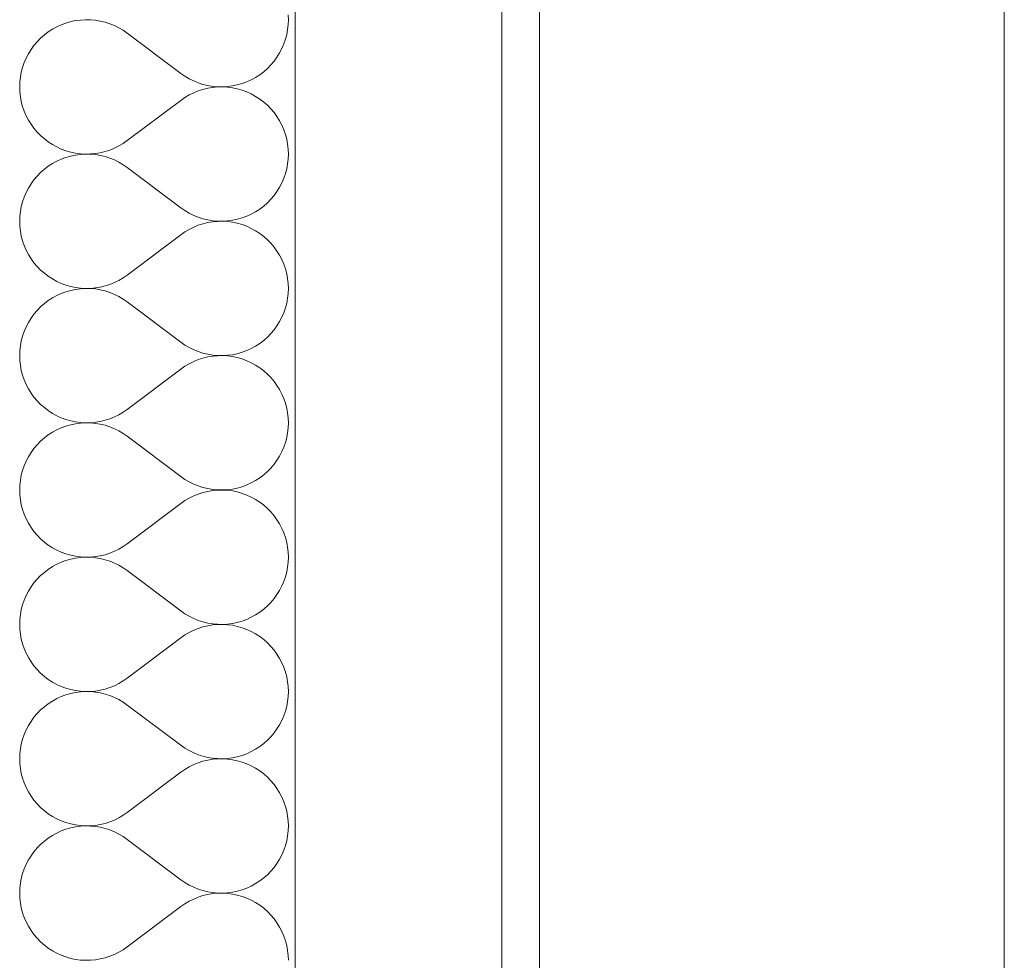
# Model space of a CAD drawing. Header units: millimetres. Extents: x 119219 to 750800, y -8933 to 168688.
# Tile 100 of 115: x 526322 to 526846, y 4071 to 4571. Entities that reach past the tile are written whole.
import ezdxf

# ---------------------------------------------------------------- set-up
doc = ezdxf.new("R2010")
doc.units = ezdxf.units.MM
doc.header["$MEASUREMENT"] = 0
doc.header["$XCLIPFRAME"] = 0
for name, color, linetype, lineweight in [('0_Ном._пера__1', 7, 'Continuous', 0), ('0_Ном._пера__120', 7, 'Continuous', 0), ('АР-Стены_внешние_.АР_Ном._пера__1', 7, 'Continuous', 0)]:
    doc.layers.add(name, color=color, linetype=linetype, lineweight=lineweight)
picture_1 = doc.add_image_def('image6.png', size_in_pixel=(725, 814))

# ---------------------------------------------------------------- blocks, each defined once
blk = doc.blocks.new('*X16')
at = {"layer": 'АР-Стены_внешние_.АР_Ном._пера__1', "color": 7, "linetype": 'Continuous', "lineweight": 0}
for p, q in [((526352.17, 4570.93), (526349.59, 4570.39)), ((526354.78, 4571.27), (526352.17, 4570.93)), ((526357.41, 4571.42), (526354.78, 4571.27)), ((526360.05, 4571.38), (526357.41, 4571.42)), ((526362.67, 4571.14), (526360.05, 4571.38)), ((526365.27, 4570.71), (526362.67, 4571.14)), ((526367.83, 4570.09), (526365.27, 4570.71)), ((526465.3, 4571.43), (526465.2, 4574.06)), ((526465.2, 4568.8), (526465.3, 4571.43)), ((526339.87, 4566.4), (526337.66, 4564.96)), ((526342.18, 4567.66), (526339.87, 4566.4)), ((526344.58, 4568.75), (526342.18, 4567.66)), ((526347.05, 4569.66), (526344.58, 4568.75)), ((526349.59, 4570.39), (526347.05, 4569.66)), ((526370.34, 4569.29), (526367.83, 4570.09)), ((526372.78, 4568.3), (526370.34, 4569.29)), ((526375.15, 4567.13), (526372.78, 4568.3)), ((526377.42, 4565.79), (526375.15, 4567.13)), ((526379.58, 4564.29), (526377.42, 4565.79)), ((526464.42, 4563.59), (526464.91, 4566.18)), ((526464.91, 4566.18), (526465.2, 4568.8)), ((526333.58, 4561.63), (526331.73, 4559.75)), ((526335.56, 4563.37), (526333.58, 4561.63)), ((526337.66, 4564.96), (526335.56, 4563.37)), ((526379.58, 4564.29), (526408.15, 4542.86)), ((526462.89, 4558.55), (526463.75, 4561.04)), ((526463.75, 4561.04), (526464.42, 4563.59)), ((526328.49, 4555.6), (526327.1, 4553.36)), ((526330.03, 4557.73), (526328.49, 4555.6)), ((526331.73, 4559.75), (526330.03, 4557.73)), ((526460.63, 4553.79), (526461.85, 4556.13)), ((526461.85, 4556.13), (526462.89, 4558.55)), ((526325.88, 4551.02), (526324.84, 4548.6)), ((526327.1, 4553.36), (526325.88, 4551.02)), ((526457.7, 4549.41), (526459.25, 4551.55)), ((526459.25, 4551.55), (526460.63, 4553.79)), ((526323.98, 4546.11), (526323.31, 4543.56)), ((526324.84, 4548.6), (526323.98, 4546.11)), ((526452.18, 4543.77), (526454.16, 4545.52)), ((526454.16, 4545.52), (526456, 4547.4)), ((526456, 4547.4), (526457.7, 4549.41)), ((526322.83, 4540.97), (526322.54, 4538.35)), ((526323.31, 4543.56), (526322.83, 4540.97)), ((526408.15, 4542.86), (526410.32, 4541.36)), ((526410.32, 4541.36), (526412.59, 4540.02)), ((526412.59, 4540.02), (526414.95, 4538.85)), ((526443.15, 4538.4), (526445.55, 4539.49)), ((526445.55, 4539.49), (526447.87, 4540.75)), ((526447.87, 4540.75), (526450.08, 4542.18)), ((526450.08, 4542.18), (526452.18, 4543.77)), ((526322.54, 4538.35), (526322.44, 4535.72)), ((526322.44, 4535.72), (526322.54, 4533.08)), ((526414.95, 4538.85), (526417.39, 4537.86)), ((526417.39, 4537.86), (526419.9, 4537.05)), ((526419.9, 4534.38), (526417.39, 4533.57)), ((526419.9, 4537.05), (526422.46, 4536.43)), ((526422.46, 4535), (526419.9, 4534.38)), ((526422.46, 4536.43), (526425.06, 4536)), ((526425.06, 4535.43), (526422.46, 4535)), ((526425.06, 4536), (526427.69, 4535.77)), ((526427.69, 4535.67), (526425.06, 4535.43)), ((526427.69, 4535.77), (526430.32, 4535.72)), ((526430.32, 4535.71), (526427.69, 4535.67)), ((526430.32, 4535.72), (526432.96, 4535.88)), ((526432.96, 4535.56), (526430.32, 4535.71)), ((526432.96, 4535.88), (526435.57, 4536.22)), ((526435.57, 4535.21), (526432.96, 4535.56)), ((526435.57, 4536.22), (526438.15, 4536.76)), ((526438.15, 4534.67), (526435.57, 4535.21)), ((526438.15, 4536.76), (526440.68, 4537.48)), ((526440.68, 4533.95), (526438.15, 4534.67)), ((526440.68, 4537.48), (526443.15, 4538.4)), ((526443.15, 4533.04), (526440.68, 4533.95)), ((526322.54, 4533.08), (526322.83, 4530.46)), ((526322.83, 4530.46), (526323.31, 4527.87)), ((526410.32, 4530.08), (526408.15, 4528.57)), ((526412.59, 4531.41), (526410.32, 4530.08)), ((526414.95, 4532.58), (526412.59, 4531.41)), ((526417.39, 4533.57), (526414.95, 4532.58)), ((526445.55, 4531.95), (526443.15, 4533.04)), ((526447.87, 4530.68), (526445.55, 4531.95)), ((526450.08, 4529.25), (526447.87, 4530.68)), ((526452.18, 4527.66), (526450.08, 4529.25)), ((526323.31, 4527.87), (526323.98, 4525.32)), ((526323.98, 4525.32), (526324.84, 4522.83)), ((526379.58, 4507.14), (526408.15, 4528.57)), ((526454.16, 4525.92), (526452.18, 4527.66)), ((526456, 4524.03), (526454.16, 4525.92)), ((526457.7, 4522.02), (526456, 4524.03)), ((526324.84, 4522.83), (526325.88, 4520.41)), ((526325.88, 4520.41), (526327.1, 4518.07)), ((526459.25, 4519.89), (526457.7, 4522.02)), ((526460.63, 4517.64), (526459.25, 4519.89)), ((526327.1, 4518.07), (526328.49, 4515.83)), ((526328.49, 4515.83), (526330.03, 4513.7)), ((526330.03, 4513.7), (526331.73, 4511.68)), ((526461.85, 4515.31), (526460.63, 4517.64)), ((526462.89, 4512.89), (526461.85, 4515.31)), ((526331.73, 4511.68), (526333.58, 4509.8)), ((526333.58, 4509.8), (526335.56, 4508.06)), ((526335.56, 4508.06), (526337.66, 4506.47)), ((526463.75, 4510.39), (526462.89, 4512.89)), ((526464.42, 4507.85), (526463.75, 4510.39)), ((526464.91, 4505.25), (526464.42, 4507.85)), ((526337.66, 4506.47), (526339.87, 4505.04)), ((526339.87, 4505.04), (526342.18, 4503.77)), ((526342.18, 4503.77), (526344.58, 4502.68)), ((526344.58, 4502.68), (526347.05, 4501.77)), ((526370.34, 4502.15), (526372.78, 4503.14)), ((526372.78, 4503.14), (526375.15, 4504.3)), ((526375.15, 4504.3), (526377.42, 4505.64)), ((526377.42, 4505.64), (526379.58, 4507.14)), ((526465.2, 4502.64), (526464.91, 4505.25)), ((526465.3, 4500), (526465.2, 4502.64)), ((526344.58, 4497.32), (526342.18, 4496.23)), ((526347.05, 4498.23), (526344.58, 4497.32)), ((526347.05, 4501.77), (526349.59, 4501.04)), ((526349.59, 4498.96), (526347.05, 4498.23)), ((526349.59, 4501.04), (526352.17, 4500.51)), ((526352.17, 4499.5), (526349.59, 4498.96)), ((526352.17, 4500.51), (526354.78, 4500.16)), ((526354.78, 4499.84), (526352.17, 4499.5)), ((526354.78, 4500.16), (526357.41, 4500.01)), ((526357.41, 4499.99), (526354.78, 4499.84)), ((526357.41, 4500.01), (526360.05, 4500.05)), ((526360.05, 4499.95), (526357.41, 4499.99)), ((526360.05, 4500.05), (526362.67, 4500.29)), ((526362.67, 4499.72), (526360.05, 4499.95)), ((526362.67, 4500.29), (526365.27, 4500.72)), ((526365.27, 4499.29), (526362.67, 4499.72)), ((526365.27, 4500.72), (526367.83, 4501.34)), ((526367.83, 4498.67), (526365.27, 4499.29)), ((526367.83, 4501.34), (526370.34, 4502.15)), ((526370.34, 4497.86), (526367.83, 4498.67)), ((526372.78, 4496.87), (526370.34, 4497.86)), ((526464.91, 4494.75), (526465.2, 4497.37)), ((526465.2, 4497.37), (526465.3, 4500)), ((526337.66, 4493.53), (526335.56, 4491.94)), ((526339.87, 4494.97), (526337.66, 4493.53)), ((526342.18, 4496.23), (526339.87, 4494.97)), ((526375.15, 4495.7), (526372.78, 4496.87)), ((526377.42, 4494.36), (526375.15, 4495.7)), ((526379.58, 4492.86), (526377.42, 4494.36)), ((526379.58, 4492.86), (526408.15, 4471.43)), ((526463.75, 4489.61), (526464.42, 4492.16)), ((526464.42, 4492.16), (526464.91, 4494.75)), ((526331.73, 4488.32), (526330.03, 4486.31)), ((526333.58, 4490.2), (526331.73, 4488.32)), ((526335.56, 4491.94), (526333.58, 4490.2)), ((526461.85, 4484.7), (526462.89, 4487.12)), ((526462.89, 4487.12), (526463.75, 4489.61)), ((526327.1, 4481.93), (526325.88, 4479.59)), ((526328.49, 4484.17), (526327.1, 4481.93)), ((526330.03, 4486.31), (526328.49, 4484.17)), ((526459.25, 4480.12), (526460.63, 4482.36)), ((526460.63, 4482.36), (526461.85, 4484.7)), ((526324.84, 4477.17), (526323.98, 4474.68)), ((526325.88, 4479.59), (526324.84, 4477.17)), ((526456, 4475.97), (526457.7, 4477.98)), ((526457.7, 4477.98), (526459.25, 4480.12)), ((526323.31, 4472.13), (526322.83, 4469.54)), ((526323.98, 4474.68), (526323.31, 4472.13)), ((526408.15, 4471.43), (526410.32, 4469.93)), ((526450.08, 4470.75), (526452.18, 4472.35)), ((526452.18, 4472.35), (526454.16, 4474.09)), ((526454.16, 4474.09), (526456, 4475.97)), ((526322.54, 4466.92), (526322.44, 4464.29)), ((526322.83, 4469.54), (526322.54, 4466.92)), ((526410.32, 4469.93), (526412.59, 4468.59)), ((526412.59, 4468.59), (526414.95, 4467.42)), ((526414.95, 4467.42), (526417.39, 4466.43)), ((526417.39, 4466.43), (526419.9, 4465.62)), ((526438.15, 4465.33), (526440.68, 4466.06)), ((526440.68, 4466.06), (526443.15, 4466.97)), ((526443.15, 4466.97), (526445.55, 4468.06)), ((526445.55, 4468.06), (526447.87, 4469.32)), ((526447.87, 4469.32), (526450.08, 4470.75)), ((526322.44, 4464.29), (526322.54, 4461.65)), ((526322.54, 4461.65), (526322.83, 4459.03)), ((526414.95, 4461.15), (526412.59, 4459.99)), ((526417.39, 4462.14), (526414.95, 4461.15)), ((526419.9, 4462.95), (526417.39, 4462.14)), ((526419.9, 4465.62), (526422.46, 4465)), ((526422.46, 4463.57), (526419.9, 4462.95)), ((526422.46, 4465), (526425.06, 4464.57)), ((526425.06, 4464), (526422.46, 4463.57)), ((526425.06, 4464.57), (526427.69, 4464.34)), ((526427.69, 4464.24), (526425.06, 4464)), ((526427.69, 4464.34), (526430.32, 4464.3)), ((526430.32, 4464.28), (526427.69, 4464.24)), ((526430.32, 4464.3), (526432.96, 4464.45)), ((526432.96, 4464.13), (526430.32, 4464.28)), ((526432.96, 4464.45), (526435.57, 4464.79)), ((526435.57, 4463.78), (526432.96, 4464.13)), ((526435.57, 4464.79), (526438.15, 4465.33)), ((526438.15, 4463.25), (526435.57, 4463.78)), ((526440.68, 4462.52), (526438.15, 4463.25)), ((526443.15, 4461.61), (526440.68, 4462.52)), ((526445.55, 4460.52), (526443.15, 4461.61)), ((526322.83, 4459.03), (526323.31, 4456.44)), ((526323.31, 4456.44), (526323.98, 4453.9)), ((526379.58, 4435.72), (526408.15, 4457.14)), ((526410.32, 4458.65), (526408.15, 4457.14)), ((526412.59, 4459.99), (526410.32, 4458.65)), ((526447.87, 4459.25), (526445.55, 4460.52)), ((526450.08, 4457.82), (526447.87, 4459.25)), ((526452.18, 4456.23), (526450.08, 4457.82)), ((526454.16, 4454.49), (526452.18, 4456.23)), ((526323.98, 4453.9), (526324.84, 4451.4)), ((526324.84, 4451.4), (526325.88, 4448.98)), ((526456, 4452.6), (526454.16, 4454.49)), ((526457.7, 4450.59), (526456, 4452.6)), ((526459.25, 4448.46), (526457.7, 4450.59)), ((526325.88, 4448.98), (526327.1, 4446.65)), ((526327.1, 4446.65), (526328.49, 4444.4)), ((526460.63, 4446.22), (526459.25, 4448.46)), ((526461.85, 4443.88), (526460.63, 4446.22)), ((526328.49, 4444.4), (526330.03, 4442.27)), ((526330.03, 4442.27), (526331.73, 4440.26)), ((526331.73, 4440.26), (526333.58, 4438.37)), ((526462.89, 4441.46), (526461.85, 4443.88)), ((526463.75, 4438.97), (526462.89, 4441.46)), ((526333.58, 4438.37), (526335.56, 4436.63)), ((526335.56, 4436.63), (526337.66, 4435.04)), ((526337.66, 4435.04), (526339.87, 4433.61)), ((526377.42, 4434.21), (526379.58, 4435.72)), ((526464.42, 4436.42), (526463.75, 4438.97)), ((526464.91, 4433.83), (526464.42, 4436.42)), ((526339.87, 4433.61), (526342.18, 4432.34)), ((526342.18, 4432.34), (526344.58, 4431.25)), ((526344.58, 4431.25), (526347.05, 4430.34)), ((526347.05, 4430.34), (526349.59, 4429.62)), ((526349.59, 4429.62), (526352.17, 4429.08)), ((526362.67, 4428.86), (526365.27, 4429.29)), ((526365.27, 4429.29), (526367.83, 4429.91)), ((526367.83, 4429.91), (526370.34, 4430.72)), ((526370.34, 4430.72), (526372.78, 4431.71)), ((526372.78, 4431.71), (526375.15, 4432.88)), ((526375.15, 4432.88), (526377.42, 4434.21)), ((526465.2, 4431.21), (526464.91, 4433.83)), ((526465.3, 4428.57), (526465.2, 4431.21)), ((526342.18, 4424.8), (526339.87, 4423.54)), ((526344.58, 4425.89), (526342.18, 4424.8)), ((526347.05, 4426.8), (526344.58, 4425.89)), ((526349.59, 4427.53), (526347.05, 4426.8)), ((526352.17, 4428.07), (526349.59, 4427.53)), ((526352.17, 4429.08), (526354.78, 4428.73)), ((526354.78, 4428.41), (526352.17, 4428.07)), ((526354.78, 4428.73), (526357.41, 4428.58)), ((526357.41, 4428.57), (526354.78, 4428.41)), ((526357.41, 4428.58), (526360.05, 4428.62)), ((526360.05, 4428.52), (526357.41, 4428.57)), ((526360.05, 4428.62), (526362.67, 4428.86)), ((526362.67, 4428.29), (526360.05, 4428.52)), ((526365.27, 4427.86), (526362.67, 4428.29)), ((526367.83, 4427.24), (526365.27, 4427.86)), ((526370.34, 4426.43), (526367.83, 4427.24)), ((526372.78, 4425.44), (526370.34, 4426.43)), ((526375.15, 4424.27), (526372.78, 4425.44)), ((526377.42, 4422.93), (526375.15, 4424.27)), ((526464.91, 4423.32), (526465.2, 4425.94)), ((526465.2, 4425.94), (526465.3, 4428.57)), ((526333.58, 4418.77), (526331.73, 4416.89)), ((526335.56, 4420.52), (526333.58, 4418.77)), ((526337.66, 4422.11), (526335.56, 4420.52)), ((526339.87, 4423.54), (526337.66, 4422.11)), ((526379.58, 4421.43), (526377.42, 4422.93)), ((526379.58, 4421.43), (526408.15, 4400)), ((526463.75, 4418.18), (526464.42, 4420.73)), ((526464.42, 4420.73), (526464.91, 4423.32)), ((526330.03, 4414.88), (526328.49, 4412.74)), ((526331.73, 4416.89), (526330.03, 4414.88)), ((526461.85, 4413.27), (526462.89, 4415.69)), ((526462.89, 4415.69), (526463.75, 4418.18)), ((526327.1, 4410.5), (526325.88, 4408.16)), ((526328.49, 4412.74), (526327.1, 4410.5)), ((526457.7, 4406.56), (526459.25, 4408.69)), ((526459.25, 4408.69), (526460.63, 4410.93)), ((526460.63, 4410.93), (526461.85, 4413.27)), ((526323.98, 4403.25), (526323.31, 4400.7)), ((526324.84, 4405.74), (526323.98, 4403.25)), ((526325.88, 4408.16), (526324.84, 4405.74)), ((526454.16, 4402.66), (526456, 4404.54)), ((526456, 4404.54), (526457.7, 4406.56)), ((526322.83, 4398.11), (526322.54, 4395.49)), ((526323.31, 4400.7), (526322.83, 4398.11)), ((526408.15, 4400), (526410.32, 4398.5)), ((526410.32, 4398.5), (526412.59, 4397.16)), ((526445.55, 4396.63), (526447.87, 4397.89)), ((526447.87, 4397.89), (526450.08, 4399.33)), ((526450.08, 4399.33), (526452.18, 4400.92)), ((526452.18, 4400.92), (526454.16, 4402.66)), ((526322.54, 4395.49), (526322.44, 4392.86)), ((526322.44, 4392.86), (526322.54, 4390.23)), ((526412.59, 4397.16), (526414.95, 4395.99)), ((526414.95, 4395.99), (526417.39, 4395)), ((526417.39, 4395), (526419.9, 4394.2)), ((526419.9, 4394.2), (526422.46, 4393.58)), ((526422.46, 4393.58), (526425.06, 4393.15)), ((526425.06, 4393.15), (526427.69, 4392.91)), ((526427.69, 4392.81), (526425.06, 4392.57)), ((526427.69, 4392.91), (526430.32, 4392.87)), ((526430.32, 4392.85), (526427.69, 4392.81)), ((526430.32, 4392.87), (526432.96, 4393.02)), ((526432.96, 4392.7), (526430.32, 4392.85)), ((526432.96, 4393.02), (526435.57, 4393.36)), ((526435.57, 4392.35), (526432.96, 4392.7)), ((526435.57, 4393.36), (526438.15, 4393.9)), ((526438.15, 4393.9), (526440.68, 4394.63)), ((526440.68, 4394.63), (526443.15, 4395.54)), ((526443.15, 4395.54), (526445.55, 4396.63)), ((526322.54, 4390.23), (526322.83, 4387.61)), ((526322.83, 4387.61), (526323.31, 4385.02)), ((526412.59, 4388.56), (526410.32, 4387.22)), ((526414.95, 4389.72), (526412.59, 4388.56)), ((526417.39, 4390.72), (526414.95, 4389.72)), ((526419.9, 4391.52), (526417.39, 4390.72)), ((526422.46, 4392.14), (526419.9, 4391.52)), ((526425.06, 4392.57), (526422.46, 4392.14)), ((526438.15, 4391.82), (526435.57, 4392.35)), ((526440.68, 4391.09), (526438.15, 4391.82)), ((526443.15, 4390.18), (526440.68, 4391.09)), ((526445.55, 4389.09), (526443.15, 4390.18)), ((526447.87, 4387.82), (526445.55, 4389.09)), ((526450.08, 4386.39), (526447.87, 4387.82)), ((526323.31, 4385.02), (526323.98, 4382.47)), ((526323.98, 4382.47), (526324.84, 4379.98)), ((526379.58, 4364.29), (526408.15, 4385.72)), ((526410.32, 4387.22), (526408.15, 4385.72)), ((526452.18, 4384.8), (526450.08, 4386.39)), ((526454.16, 4383.06), (526452.18, 4384.8)), ((526456, 4381.18), (526454.16, 4383.06)), ((526324.84, 4379.98), (526325.88, 4377.55)), ((526325.88, 4377.55), (526327.1, 4375.22)), ((526457.7, 4379.16), (526456, 4381.18)), ((526459.25, 4377.03), (526457.7, 4379.16)), ((526460.63, 4374.79), (526459.25, 4377.03)), ((526327.1, 4375.22), (526328.49, 4372.97)), ((526328.49, 4372.97), (526330.03, 4370.84)), ((526461.85, 4372.45), (526460.63, 4374.79)), ((526462.89, 4370.03), (526461.85, 4372.45)), ((526330.03, 4370.84), (526331.73, 4368.83)), ((526331.73, 4368.83), (526333.58, 4366.94)), ((526333.58, 4366.94), (526335.56, 4365.2)), ((526463.75, 4367.54), (526462.89, 4370.03)), ((526464.42, 4364.99), (526463.75, 4367.54)), ((526335.56, 4365.2), (526337.66, 4363.61)), ((526337.66, 4363.61), (526339.87, 4362.18)), ((526339.87, 4362.18), (526342.18, 4360.92)), ((526372.78, 4360.28), (526375.15, 4361.45)), ((526375.15, 4361.45), (526377.42, 4362.79)), ((526377.42, 4362.79), (526379.58, 4364.29)), ((526464.91, 4362.4), (526464.42, 4364.99)), ((526465.2, 4359.78), (526464.91, 4362.4)), ((526342.18, 4360.92), (526344.58, 4359.82)), ((526344.58, 4359.82), (526347.05, 4358.91)), ((526347.05, 4358.91), (526349.59, 4358.19)), ((526349.59, 4356.1), (526347.05, 4355.38)), ((526349.59, 4358.19), (526352.17, 4357.65)), ((526352.17, 4356.64), (526349.59, 4356.1)), ((526352.17, 4357.65), (526354.78, 4357.3)), ((526354.78, 4356.99), (526352.17, 4356.64)), ((526354.78, 4357.3), (526357.41, 4357.15)), ((526357.41, 4357.14), (526354.78, 4356.99)), ((526357.41, 4357.15), (526360.05, 4357.2)), ((526360.05, 4357.09), (526357.41, 4357.14)), ((526360.05, 4357.2), (526362.67, 4357.43)), ((526362.67, 4356.86), (526360.05, 4357.09)), ((526362.67, 4357.43), (526365.27, 4357.86)), ((526365.27, 4356.43), (526362.67, 4356.86)), ((526365.27, 4357.86), (526367.83, 4358.48)), ((526367.83, 4355.81), (526365.27, 4356.43)), ((526367.83, 4358.48), (526370.34, 4359.29)), ((526370.34, 4359.29), (526372.78, 4360.28)), ((526465.3, 4357.14), (526465.2, 4359.78)), ((526465.2, 4354.51), (526465.3, 4357.14)), ((526339.87, 4352.11), (526337.66, 4350.68)), ((526342.18, 4353.37), (526339.87, 4352.11)), ((526344.58, 4354.47), (526342.18, 4353.37)), ((526347.05, 4355.38), (526344.58, 4354.47)), ((526370.34, 4355), (526367.83, 4355.81)), ((526372.78, 4354.01), (526370.34, 4355)), ((526375.15, 4352.84), (526372.78, 4354.01)), ((526377.42, 4351.5), (526375.15, 4352.84)), ((526379.58, 4350), (526377.42, 4351.5)), ((526464.42, 4349.3), (526464.91, 4351.89)), ((526464.91, 4351.89), (526465.2, 4354.51)), ((526333.58, 4347.34), (526331.73, 4345.46)), ((526335.56, 4349.09), (526333.58, 4347.34)), ((526337.66, 4350.68), (526335.56, 4349.09)), ((526379.58, 4350), (526408.15, 4328.57)), ((526462.89, 4344.26), (526463.75, 4346.75)), ((526463.75, 4346.75), (526464.42, 4349.3)), ((526328.49, 4341.31), (526327.1, 4339.07)), ((526330.03, 4343.45), (526328.49, 4341.31)), ((526331.73, 4345.46), (526330.03, 4343.45)), ((526460.63, 4339.5), (526461.85, 4341.84)), ((526461.85, 4341.84), (526462.89, 4344.26)), ((526325.88, 4336.74), (526324.84, 4334.31)), ((526327.1, 4339.07), (526325.88, 4336.74)), ((526456, 4333.11), (526457.7, 4335.13)), ((526457.7, 4335.13), (526459.25, 4337.26)), ((526459.25, 4337.26), (526460.63, 4339.5)), ((526323.98, 4331.82), (526323.31, 4329.27)), ((526324.84, 4334.31), (526323.98, 4331.82)), ((526452.18, 4329.49), (526454.16, 4331.23)), ((526454.16, 4331.23), (526456, 4333.11)), ((526322.83, 4326.68), (526322.54, 4324.06)), ((526323.31, 4329.27), (526322.83, 4326.68)), ((526408.15, 4328.57), (526410.32, 4327.07)), ((526410.32, 4327.07), (526412.59, 4325.73)), ((526412.59, 4325.73), (526414.95, 4324.56)), ((526414.95, 4324.56), (526417.39, 4323.57)), ((526443.15, 4324.11), (526445.55, 4325.2)), ((526445.55, 4325.2), (526447.87, 4326.47)), ((526447.87, 4326.47), (526450.08, 4327.9)), ((526450.08, 4327.9), (526452.18, 4329.49)), ((526322.54, 4324.06), (526322.44, 4321.43)), ((526322.44, 4321.43), (526322.54, 4318.8)), ((526417.39, 4323.57), (526419.9, 4322.77)), ((526419.9, 4320.09), (526417.39, 4319.29)), ((526419.9, 4322.77), (526422.46, 4322.15)), ((526422.46, 4320.71), (526419.9, 4320.09)), ((526422.46, 4322.15), (526425.06, 4321.72)), ((526425.06, 4321.14), (526422.46, 4320.71)), ((526425.06, 4321.72), (526427.69, 4321.48)), ((526427.69, 4321.38), (526425.06, 4321.14)), ((526427.69, 4321.48), (526430.32, 4321.44)), ((526430.32, 4321.42), (526427.69, 4321.38)), ((526430.32, 4321.44), (526432.96, 4321.59)), ((526432.96, 4321.27), (526430.32, 4321.42)), ((526432.96, 4321.59), (526435.57, 4321.94)), ((526435.57, 4320.93), (526432.96, 4321.27)), ((526435.57, 4321.94), (526438.15, 4322.47)), ((526438.15, 4320.39), (526435.57, 4320.93)), ((526438.15, 4322.47), (526440.68, 4323.2)), ((526440.68, 4319.66), (526438.15, 4320.39)), ((526440.68, 4323.2), (526443.15, 4324.11)), ((526443.15, 4318.75), (526440.68, 4319.66)), ((526322.54, 4318.8), (526322.83, 4316.18)), ((526322.83, 4316.18), (526323.31, 4313.59)), ((526379.58, 4292.86), (526408.15, 4314.29)), ((526410.32, 4315.79), (526408.15, 4314.29)), ((526412.59, 4317.13), (526410.32, 4315.79)), ((526414.95, 4318.3), (526412.59, 4317.13)), ((526417.39, 4319.29), (526414.95, 4318.3)), ((526445.55, 4317.66), (526443.15, 4318.75)), ((526447.87, 4316.4), (526445.55, 4317.66)), ((526450.08, 4314.96), (526447.87, 4316.4)), ((526452.18, 4313.37), (526450.08, 4314.96)), ((526323.31, 4313.59), (526323.98, 4311.04)), ((526323.98, 4311.04), (526324.84, 4308.55)), ((526454.16, 4311.63), (526452.18, 4313.37)), ((526456, 4309.75), (526454.16, 4311.63)), ((526457.7, 4307.73), (526456, 4309.75)), ((526324.84, 4308.55), (526325.88, 4306.13)), ((526325.88, 4306.13), (526327.1, 4303.79)), ((526327.1, 4303.79), (526328.49, 4301.55)), ((526459.25, 4305.6), (526457.7, 4307.73)), ((526460.63, 4303.36), (526459.25, 4305.6)), ((526328.49, 4301.55), (526330.03, 4299.41)), ((526330.03, 4299.41), (526331.73, 4297.4)), ((526461.85, 4301.02), (526460.63, 4303.36)), ((526462.89, 4298.6), (526461.85, 4301.02)), ((526463.75, 4296.11), (526462.89, 4298.6)), ((526331.73, 4297.4), (526333.58, 4295.52)), ((526333.58, 4295.52), (526335.56, 4293.77)), ((526335.56, 4293.77), (526337.66, 4292.18)), ((526464.42, 4293.56), (526463.75, 4296.11)), ((526464.91, 4290.97), (526464.42, 4293.56)), ((526337.66, 4292.18), (526339.87, 4290.75)), ((526339.87, 4290.75), (526342.18, 4289.49)), ((526342.18, 4289.49), (526344.58, 4288.4)), ((526344.58, 4288.4), (526347.05, 4287.48)), ((526370.34, 4287.86), (526372.78, 4288.85)), ((526372.78, 4288.85), (526375.15, 4290.02)), ((526375.15, 4290.02), (526377.42, 4291.36)), ((526377.42, 4291.36), (526379.58, 4292.86)), ((526465.2, 4288.35), (526464.91, 4290.97)), ((526465.3, 4285.72), (526465.2, 4288.35)), ((526344.58, 4283.04), (526342.18, 4281.95)), ((526347.05, 4283.95), (526344.58, 4283.04)), ((526347.05, 4287.48), (526349.59, 4286.76)), ((526349.59, 4284.67), (526347.05, 4283.95)), ((526349.59, 4286.76), (526352.17, 4286.22)), ((526352.17, 4285.21), (526349.59, 4284.67)), ((526352.17, 4286.22), (526354.78, 4285.88)), ((526354.78, 4285.56), (526352.17, 4285.21)), ((526354.78, 4285.88), (526357.41, 4285.72)), ((526357.41, 4285.71), (526354.78, 4285.56)), ((526357.41, 4285.72), (526360.05, 4285.77)), ((526360.05, 4285.67), (526357.41, 4285.71)), ((526360.05, 4285.77), (526362.67, 4286)), ((526362.67, 4285.43), (526360.05, 4285.67)), ((526362.67, 4286), (526365.27, 4286.43)), ((526365.27, 4285), (526362.67, 4285.43)), ((526365.27, 4286.43), (526367.83, 4287.05)), ((526367.83, 4284.38), (526365.27, 4285)), ((526367.83, 4287.05), (526370.34, 4287.86)), ((526370.34, 4283.57), (526367.83, 4284.38)), ((526372.78, 4282.58), (526370.34, 4283.57)), ((526464.91, 4280.46), (526465.2, 4283.08)), ((526465.2, 4283.08), (526465.3, 4285.72)), ((526335.56, 4277.66), (526333.58, 4275.92)), ((526337.66, 4279.25), (526335.56, 4277.66)), ((526339.87, 4280.68), (526337.66, 4279.25)), ((526342.18, 4281.95), (526339.87, 4280.68)), ((526375.15, 4281.41), (526372.78, 4282.58)), ((526377.42, 4280.08), (526375.15, 4281.41)), ((526379.58, 4278.57), (526377.42, 4280.08)), ((526379.58, 4278.57), (526408.15, 4257.14)), ((526463.75, 4275.32), (526464.42, 4277.87)), ((526464.42, 4277.87), (526464.91, 4280.46)), ((526331.73, 4274.03), (526330.03, 4272.02)), ((526333.58, 4275.92), (526331.73, 4274.03)), ((526461.85, 4270.41), (526462.89, 4272.83)), ((526462.89, 4272.83), (526463.75, 4275.32)), ((526327.1, 4267.64), (526325.88, 4265.31)), ((526328.49, 4269.89), (526327.1, 4267.64)), ((526330.03, 4272.02), (526328.49, 4269.89)), ((526459.25, 4265.83), (526460.63, 4268.07)), ((526460.63, 4268.07), (526461.85, 4270.41)), ((526324.84, 4262.89), (526323.98, 4260.39)), ((526325.88, 4265.31), (526324.84, 4262.89)), ((526456, 4261.68), (526457.7, 4263.7)), ((526457.7, 4263.7), (526459.25, 4265.83)), ((526323.31, 4257.85), (526322.83, 4255.25)), ((526323.98, 4260.39), (526323.31, 4257.85)), ((526408.15, 4257.14), (526410.32, 4255.64)), ((526447.87, 4255.04), (526450.08, 4256.47)), ((526450.08, 4256.47), (526452.18, 4258.06)), ((526452.18, 4258.06), (526454.16, 4259.8)), ((526454.16, 4259.8), (526456, 4261.68)), ((526322.54, 4252.64), (526322.44, 4250)), ((526322.83, 4255.25), (526322.54, 4252.64)), ((526410.32, 4255.64), (526412.59, 4254.3)), ((526412.59, 4254.3), (526414.95, 4253.14)), ((526414.95, 4253.14), (526417.39, 4252.15)), ((526417.39, 4252.15), (526419.9, 4251.34)), ((526419.9, 4251.34), (526422.46, 4250.72)), ((526438.15, 4251.04), (526440.68, 4251.77)), ((526440.68, 4251.77), (526443.15, 4252.68)), ((526443.15, 4252.68), (526445.55, 4253.77)), ((526445.55, 4253.77), (526447.87, 4255.04)), ((526322.44, 4250), (526322.54, 4247.37)), ((526322.54, 4247.37), (526322.83, 4244.75)), ((526414.95, 4246.87), (526412.59, 4245.7)), ((526417.39, 4247.86), (526414.95, 4246.87)), ((526419.9, 4248.67), (526417.39, 4247.86)), ((526422.46, 4249.29), (526419.9, 4248.67)), ((526422.46, 4250.72), (526425.06, 4250.29)), ((526425.06, 4249.72), (526422.46, 4249.29)), ((526425.06, 4250.29), (526427.69, 4250.05)), ((526427.69, 4249.95), (526425.06, 4249.72)), ((526427.69, 4250.05), (526430.32, 4250.01)), ((526430.32, 4249.99), (526427.69, 4249.95)), ((526430.32, 4250.01), (526432.96, 4250.16)), ((526432.96, 4249.84), (526430.32, 4249.99)), ((526432.96, 4250.16), (526435.57, 4250.51)), ((526435.57, 4249.5), (526432.96, 4249.84)), ((526435.57, 4250.51), (526438.15, 4251.04)), ((526438.15, 4248.96), (526435.57, 4249.5)), ((526440.68, 4248.23), (526438.15, 4248.96)), ((526443.15, 4247.32), (526440.68, 4248.23)), ((526445.55, 4246.23), (526443.15, 4247.32)), ((526447.87, 4244.97), (526445.55, 4246.23)), ((526322.83, 4244.75), (526323.31, 4242.16)), ((526323.31, 4242.16), (526323.98, 4239.61)), ((526379.58, 4221.43), (526408.15, 4242.86)), ((526410.32, 4244.36), (526408.15, 4242.86)), ((526412.59, 4245.7), (526410.32, 4244.36)), ((526450.08, 4243.53), (526447.87, 4244.97)), ((526452.18, 4241.94), (526450.08, 4243.53)), ((526454.16, 4240.2), (526452.18, 4241.94)), ((526323.98, 4239.61), (526324.84, 4237.12)), ((526324.84, 4237.12), (526325.88, 4234.7)), ((526456, 4238.32), (526454.16, 4240.2)), ((526457.7, 4236.31), (526456, 4238.32)), ((526459.25, 4234.17), (526457.7, 4236.31)), ((526325.88, 4234.7), (526327.1, 4232.36)), ((526327.1, 4232.36), (526328.49, 4230.12)), ((526460.63, 4231.93), (526459.25, 4234.17)), ((526461.85, 4229.59), (526460.63, 4231.93)), ((526328.49, 4230.12), (526330.03, 4227.98)), ((526330.03, 4227.98), (526331.73, 4225.97)), ((526331.73, 4225.97), (526333.58, 4224.09)), ((526462.89, 4227.17), (526461.85, 4229.59)), ((526463.75, 4224.68), (526462.89, 4227.17)), ((526333.58, 4224.09), (526335.56, 4222.35)), ((526335.56, 4222.35), (526337.66, 4220.75)), ((526337.66, 4220.75), (526339.87, 4219.32)), ((526375.15, 4218.59), (526377.42, 4219.93)), ((526377.42, 4219.93), (526379.58, 4221.43)), ((526464.42, 4222.13), (526463.75, 4224.68)), ((526464.91, 4219.54), (526464.42, 4222.13)), ((526339.87, 4219.32), (526342.18, 4218.06)), ((526342.18, 4218.06), (526344.58, 4216.97)), ((526344.58, 4216.97), (526347.05, 4216.06)), ((526347.05, 4216.06), (526349.59, 4215.33)), ((526349.59, 4215.33), (526352.17, 4214.79)), ((526352.17, 4214.79), (526354.78, 4214.45)), ((526362.67, 4214.57), (526365.27, 4215)), ((526365.27, 4215), (526367.83, 4215.62)), ((526367.83, 4215.62), (526370.34, 4216.43)), ((526370.34, 4216.43), (526372.78, 4217.42)), ((526372.78, 4217.42), (526375.15, 4218.59)), ((526465.2, 4216.92), (526464.91, 4219.54)), ((526465.3, 4214.29), (526465.2, 4216.92)), ((526342.18, 4210.52), (526339.87, 4209.25)), ((526344.58, 4211.61), (526342.18, 4210.52)), ((526347.05, 4212.52), (526344.58, 4211.61)), ((526349.59, 4213.25), (526347.05, 4212.52)), ((526352.17, 4213.78), (526349.59, 4213.25)), ((526354.78, 4214.13), (526352.17, 4213.78)), ((526354.78, 4214.45), (526357.41, 4214.3)), ((526357.41, 4214.28), (526354.78, 4214.13)), ((526357.41, 4214.3), (526360.05, 4214.34)), ((526360.05, 4214.24), (526357.41, 4214.28)), ((526360.05, 4214.34), (526362.67, 4214.57)), ((526362.67, 4214), (526360.05, 4214.24)), ((526365.27, 4213.57), (526362.67, 4214)), ((526367.83, 4212.95), (526365.27, 4213.57)), ((526370.34, 4212.14), (526367.83, 4212.95)), ((526372.78, 4211.15), (526370.34, 4212.14)), ((526375.15, 4209.99), (526372.78, 4211.15)), ((526377.42, 4208.65), (526375.15, 4209.99)), ((526464.91, 4209.03), (526465.2, 4211.65)), ((526465.2, 4211.65), (526465.3, 4214.29)), ((526333.58, 4204.49), (526331.73, 4202.6)), ((526335.56, 4206.23), (526333.58, 4204.49)), ((526337.66, 4207.82), (526335.56, 4206.23)), ((526339.87, 4209.25), (526337.66, 4207.82)), ((526379.58, 4207.14), (526377.42, 4208.65)), ((526379.58, 4207.14), (526408.15, 4185.72)), ((526463.75, 4203.9), (526464.42, 4206.44)), ((526464.42, 4206.44), (526464.91, 4209.03)), ((526330.03, 4200.59), (526328.49, 4198.46)), ((526331.73, 4202.6), (526330.03, 4200.59)), ((526460.63, 4196.65), (526461.85, 4198.98)), ((526461.85, 4198.98), (526462.89, 4201.4)), ((526462.89, 4201.4), (526463.75, 4203.9)), ((526325.88, 4193.88), (526324.84, 4191.46)), ((526327.1, 4196.22), (526325.88, 4193.88)), ((526328.49, 4198.46), (526327.1, 4196.22)), ((526457.7, 4192.27), (526459.25, 4194.4)), ((526459.25, 4194.4), (526460.63, 4196.65)), ((526323.98, 4188.97), (526323.31, 4186.42)), ((526324.84, 4191.46), (526323.98, 4188.97)), ((526454.16, 4188.37), (526456, 4190.26)), ((526456, 4190.26), (526457.7, 4192.27)), ((526322.83, 4183.83), (526322.54, 4181.21)), ((526323.31, 4186.42), (526322.83, 4183.83)), ((526408.15, 4185.72), (526410.32, 4184.21)), ((526410.32, 4184.21), (526412.59, 4182.88)), ((526445.55, 4182.34), (526447.87, 4183.61)), ((526447.87, 4183.61), (526450.08, 4185.04)), ((526450.08, 4185.04), (526452.18, 4186.63)), ((526452.18, 4186.63), (526454.16, 4188.37)), ((526322.54, 4181.21), (526322.44, 4178.57)), ((526322.44, 4178.57), (526322.54, 4175.94)), ((526412.59, 4182.88), (526414.95, 4181.71)), ((526414.95, 4181.71), (526417.39, 4180.72)), ((526417.39, 4180.72), (526419.9, 4179.91)), ((526419.9, 4179.91), (526422.46, 4179.29)), ((526422.46, 4179.29), (526425.06, 4178.86)), ((526425.06, 4178.29), (526422.46, 4177.86)), ((526425.06, 4178.86), (526427.69, 4178.62)), ((526427.69, 4178.52), (526425.06, 4178.29)), ((526427.69, 4178.62), (526430.32, 4178.58)), ((526430.32, 4178.57), (526427.69, 4178.52)), ((526430.32, 4178.58), (526432.96, 4178.73)), ((526432.96, 4178.41), (526430.32, 4178.57)), ((526432.96, 4178.73), (526435.57, 4179.08)), ((526435.57, 4178.07), (526432.96, 4178.41)), ((526435.57, 4179.08), (526438.15, 4179.62)), ((526438.15, 4177.53), (526435.57, 4178.07)), ((526438.15, 4179.62), (526440.68, 4180.34)), ((526440.68, 4180.34), (526443.15, 4181.25)), ((526443.15, 4181.25), (526445.55, 4182.34)), ((526322.54, 4175.94), (526322.83, 4173.32)), ((526322.83, 4173.32), (526323.31, 4170.73)), ((526410.32, 4172.93), (526408.15, 4171.43)), ((526412.59, 4174.27), (526410.32, 4172.93)), ((526414.95, 4175.44), (526412.59, 4174.27)), ((526417.39, 4176.43), (526414.95, 4175.44)), ((526419.9, 4177.24), (526417.39, 4176.43)), ((526422.46, 4177.86), (526419.9, 4177.24)), ((526440.68, 4176.8), (526438.15, 4177.53)), ((526443.15, 4175.89), (526440.68, 4176.8)), ((526445.55, 4174.8), (526443.15, 4175.89)), ((526447.87, 4173.54), (526445.55, 4174.8)), ((526450.08, 4172.11), (526447.87, 4173.54)), ((526323.31, 4170.73), (526323.98, 4168.18)), ((526323.98, 4168.18), (526324.84, 4165.69)), ((526379.58, 4150), (526408.15, 4171.43)), ((526452.18, 4170.52), (526450.08, 4172.11)), ((526454.16, 4168.77), (526452.18, 4170.52)), ((526456, 4166.89), (526454.16, 4168.77)), ((526324.84, 4165.69), (526325.88, 4163.27)), ((526325.88, 4163.27), (526327.1, 4160.93)), ((526457.7, 4164.88), (526456, 4166.89)), ((526459.25, 4162.74), (526457.7, 4164.88)), ((526460.63, 4160.5), (526459.25, 4162.74)), ((526327.1, 4160.93), (526328.49, 4158.69)), ((526328.49, 4158.69), (526330.03, 4156.56)), ((526461.85, 4158.16), (526460.63, 4160.5)), ((526462.89, 4155.74), (526461.85, 4158.16)), ((526330.03, 4156.56), (526331.73, 4154.54)), ((526331.73, 4154.54), (526333.58, 4152.66)), ((526333.58, 4152.66), (526335.56, 4150.92)), ((526463.75, 4153.25), (526462.89, 4155.74)), ((526464.42, 4150.7), (526463.75, 4153.25)), ((526335.56, 4150.92), (526337.66, 4149.33)), ((526337.66, 4149.33), (526339.87, 4147.89)), ((526339.87, 4147.89), (526342.18, 4146.63)), ((526342.18, 4146.63), (526344.58, 4145.54)), ((526372.78, 4145.99), (526375.15, 4147.16)), ((526375.15, 4147.16), (526377.42, 4148.5)), ((526377.42, 4148.5), (526379.58, 4150)), ((526464.91, 4148.11), (526464.42, 4150.7)), ((526465.2, 4145.49), (526464.91, 4148.11)), ((526344.58, 4145.54), (526347.05, 4144.63)), ((526347.05, 4144.63), (526349.59, 4143.9)), ((526349.59, 4141.82), (526347.05, 4141.09)), ((526349.59, 4143.9), (526352.17, 4143.36)), ((526352.17, 4142.35), (526349.59, 4141.82)), ((526352.17, 4143.36), (526354.78, 4143.02)), ((526354.78, 4142.7), (526352.17, 4142.35)), ((526354.78, 4143.02), (526357.41, 4142.87)), ((526357.41, 4142.85), (526354.78, 4142.7)), ((526357.41, 4142.87), (526360.05, 4142.91)), ((526360.05, 4142.81), (526357.41, 4142.85)), ((526360.05, 4142.91), (526362.67, 4143.15)), ((526362.67, 4142.57), (526360.05, 4142.81)), ((526362.67, 4143.15), (526365.27, 4143.58)), ((526365.27, 4142.14), (526362.67, 4142.57)), ((526365.27, 4143.58), (526367.83, 4144.2)), ((526367.83, 4141.52), (526365.27, 4142.14)), ((526367.83, 4144.2), (526370.34, 4145)), ((526370.34, 4140.72), (526367.83, 4141.52)), ((526370.34, 4145), (526372.78, 4145.99)), ((526465.3, 4142.86), (526465.2, 4145.49)), ((526465.2, 4140.23), (526465.3, 4142.86)), ((526337.66, 4136.39), (526335.56, 4134.8)), ((526339.87, 4137.82), (526337.66, 4136.39)), ((526342.18, 4139.09), (526339.87, 4137.82)), ((526344.58, 4140.18), (526342.18, 4139.09)), ((526347.05, 4141.09), (526344.58, 4140.18)), ((526372.78, 4139.72), (526370.34, 4140.72)), ((526375.15, 4138.56), (526372.78, 4139.72)), ((526377.42, 4137.22), (526375.15, 4138.56)), ((526379.58, 4135.72), (526377.42, 4137.22)), ((526464.42, 4135.02), (526464.91, 4137.61)), ((526464.91, 4137.61), (526465.2, 4140.23)), ((526331.73, 4131.18), (526330.03, 4129.16)), ((526333.58, 4133.06), (526331.73, 4131.18)), ((526335.56, 4134.8), (526333.58, 4133.06)), ((526379.58, 4135.72), (526408.15, 4114.29)), ((526462.89, 4129.98), (526463.75, 4132.47)), ((526463.75, 4132.47), (526464.42, 4135.02)), ((526328.49, 4127.03), (526327.1, 4124.79)), ((526330.03, 4129.16), (526328.49, 4127.03)), ((526460.63, 4125.22), (526461.85, 4127.55)), ((526461.85, 4127.55), (526462.89, 4129.98)), ((526325.88, 4122.45), (526324.84, 4120.03)), ((526327.1, 4124.79), (526325.88, 4122.45)), ((526456, 4118.83), (526457.7, 4120.84)), ((526457.7, 4120.84), (526459.25, 4122.97)), ((526459.25, 4122.97), (526460.63, 4125.22)), ((526323.98, 4117.54), (526323.31, 4114.99)), ((526324.84, 4120.03), (526323.98, 4117.54)), ((526450.08, 4113.61), (526452.18, 4115.2)), ((526452.18, 4115.2), (526454.16, 4116.94)), ((526454.16, 4116.94), (526456, 4118.83)), ((526322.83, 4112.4), (526322.54, 4109.78)), ((526323.31, 4114.99), (526322.83, 4112.4)), ((526408.15, 4114.29), (526410.32, 4112.79)), ((526410.32, 4112.79), (526412.59, 4111.45)), ((526412.59, 4111.45), (526414.95, 4110.28)), ((526414.95, 4110.28), (526417.39, 4109.29)), ((526443.15, 4109.82), (526445.55, 4110.92)), ((526445.55, 4110.92), (526447.87, 4112.18)), ((526447.87, 4112.18), (526450.08, 4113.61)), ((526322.54, 4109.78), (526322.44, 4107.14)), ((526322.44, 4107.14), (526322.54, 4104.51)), ((526417.39, 4105), (526414.95, 4104.01)), ((526417.39, 4109.29), (526419.9, 4108.48)), ((526419.9, 4105.81), (526417.39, 4105)), ((526419.9, 4108.48), (526422.46, 4107.86)), ((526422.46, 4106.43), (526419.9, 4105.81)), ((526422.46, 4107.86), (526425.06, 4107.43)), ((526425.06, 4106.86), (526422.46, 4106.43)), ((526425.06, 4107.43), (526427.69, 4107.2)), ((526427.69, 4107.09), (526425.06, 4106.86)), ((526427.69, 4107.2), (526430.32, 4107.15)), ((526430.32, 4107.14), (526427.69, 4107.09)), ((526430.32, 4107.15), (526432.96, 4107.3)), ((526432.96, 4106.99), (526430.32, 4107.14)), ((526432.96, 4107.3), (526435.57, 4107.65)), ((526435.57, 4106.64), (526432.96, 4106.99)), ((526435.57, 4107.65), (526438.15, 4108.19)), ((526438.15, 4106.1), (526435.57, 4106.64)), ((526438.15, 4108.19), (526440.68, 4108.91)), ((526440.68, 4105.38), (526438.15, 4106.1)), ((526440.68, 4108.91), (526443.15, 4109.82)), ((526443.15, 4104.47), (526440.68, 4105.38)), ((526322.54, 4104.51), (526322.83, 4101.89)), ((526322.83, 4101.89), (526323.31, 4099.3)), ((526379.58, 4078.57), (526408.15, 4100)), ((526410.32, 4101.5), (526408.15, 4100)), ((526412.59, 4102.84), (526410.32, 4101.5)), ((526414.95, 4104.01), (526412.59, 4102.84)), ((526445.55, 4103.37), (526443.15, 4104.47)), ((526447.87, 4102.11), (526445.55, 4103.37)), ((526450.08, 4100.68), (526447.87, 4102.11)), ((526452.18, 4099.09), (526450.08, 4100.68)), ((526323.31, 4099.3), (526323.98, 4096.75)), ((526323.98, 4096.75), (526324.84, 4094.26)), ((526324.84, 4094.26), (526325.88, 4091.84)), ((526454.16, 4097.34), (526452.18, 4099.09)), ((526456, 4095.46), (526454.16, 4097.34)), ((526457.7, 4093.45), (526456, 4095.46)), ((526325.88, 4091.84), (526327.1, 4089.5)), ((526327.1, 4089.5), (526328.49, 4087.26)), ((526459.25, 4091.31), (526457.7, 4093.45)), ((526460.63, 4089.07), (526459.25, 4091.31)), ((526461.85, 4086.74), (526460.63, 4089.07)), ((526328.49, 4087.26), (526330.03, 4085.13)), ((526330.03, 4085.13), (526331.73, 4083.11)), ((526462.89, 4084.31), (526461.85, 4086.74)), ((526463.75, 4081.82), (526462.89, 4084.31)), ((526331.73, 4083.11), (526333.58, 4081.23)), ((526333.58, 4081.23), (526335.56, 4079.49)), ((526335.56, 4079.49), (526337.66, 4077.9)), ((526377.42, 4077.07), (526379.58, 4078.57)), ((526464.42, 4079.27), (526463.75, 4081.82)), ((526464.91, 4076.68), (526464.42, 4079.27)), ((526337.66, 4077.9), (526339.87, 4076.47)), ((526339.87, 4076.47), (526342.18, 4075.2)), ((526342.18, 4075.2), (526344.58, 4074.11)), ((526344.58, 4074.11), (526347.05, 4073.2)), ((526367.83, 4072.77), (526370.34, 4073.57)), ((526370.34, 4073.57), (526372.78, 4074.56)), ((526372.78, 4074.56), (526375.15, 4075.73)), ((526375.15, 4075.73), (526377.42, 4077.07)), ((526465.2, 4074.06), (526464.91, 4076.68)), ((526465.3, 4071.43), (526465.2, 4074.06)), ((526347.05, 4073.2), (526349.59, 4072.47)), ((526349.59, 4072.47), (526352.17, 4071.94)), ((526352.17, 4071.94), (526354.78, 4071.59)), ((526354.78, 4071.59), (526357.41, 4071.44)), ((526357.41, 4071.44), (526360.05, 4071.48)), ((526360.05, 4071.48), (526362.67, 4071.72)), ((526362.67, 4071.72), (526365.27, 4072.15)), ((526365.27, 4072.15), (526367.83, 4072.77))]:
    blk.add_line(p, q, dxfattribs=at)
blk = doc.blocks.new('Штриховка_6_1', base_point=(0, 0))
at = {"layer": 'АР-Стены_внешние_.АР_Ном._пера__1', "color": 7, "linetype": 'Continuous', "lineweight": 0}
blk.add_blockref('*X16', (0, 0), dxfattribs=at)

msp = doc.modelspace()

# ---------------------------------------------------------------- linework, layer by layer
at = {"layer": '0_Ном._пера__1', "color": 7, "linetype": 'Continuous', "lineweight": 0}
msp.add_lwpolyline([(526845.989, 369.816), (526845.989, 6060.002), (526737.848, 7860)], dxfattribs=at)
at = {"layer": '0_Ном._пера__120', "color": 7, "linetype": 'Continuous', "lineweight": 0}
msp.add_line((526598.867, 369.816), (526598.867, 6059.696), dxfattribs=at)
at = {"layer": 'АР-Стены_внешние_.АР_Ном._пера__1', "color": 7, "linetype": 'Continuous', "lineweight": 0}
for p, q in [((526468.867, 6060.002), (526468.867, 3349.992)), ((526578.867, 6060.002), (526578.867, 3349.992)), ((526598.867, 6060.002), (526598.867, 369.816))]:
    msp.add_line(p, q, dxfattribs=at)

# ---------------------------------------------------------------- block references
msp.add_blockref('Штриховка_6_1', (0, 0), dxfattribs=at)

# ---------------------------------------------------------------- pictures from other files: only their frames are drawn
at = {"linetype": 'Continuous', "lineweight": 0}
image = msp.add_image(picture_1, insert=(526845.989, 6060.002), size_in_units=(247.122, 5690.186), rotation=180, dxfattribs=at)
image.set_boundary_path([(-0.5, -0.5), (724.5, 813.5)])

doc.saveas('drawing.dxf')
